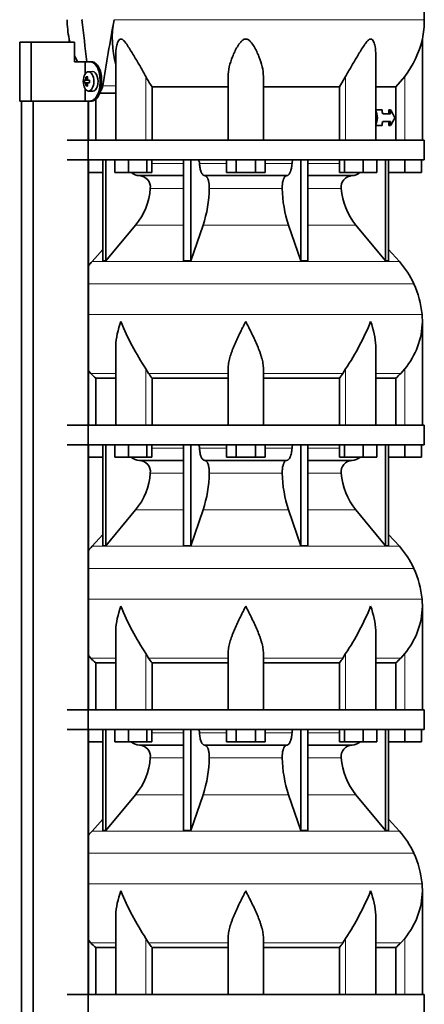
# Model space of a CAD drawing. Header units: millimetres. Extents: x 148 to 904, y -3418 to 2306.
# Tile 25 of 26: x 602 to 808, y 1268 to 1769. Entities that reach past the tile are written whole.
import ezdxf

# ---------------------------------------------------------------- set-up
doc = ezdxf.new("R2010")
doc.units = ezdxf.units.MM
for name, color, linetype in [('M5X8_UNI7687', 7, 'Continuous'), ('MID_134-16', 7, 'Continuous'), ('VSI134_DIFFUSORE', 7, 'Continuous'), ('VSI134_TERMINALE', 7, 'Continuous'), ('VSI134_TESTATA', 7, 'Continuous')]:
    doc.layers.add(name, color=color, linetype=linetype)

# ---------------------------------------------------------------- blocks, each defined once
blk = doc.blocks.new('SE3')
at = {"layer": 'M5X8_UNI7687', "color": 7, "linetype": 'Continuous', "lineweight": 35}
for p, q in [((635.98, 1740.02), (636.64, 1739.48)), ((639.24, 1742.68), (637.15, 1742.61)), ((635.08, 1738.38), (637.31, 1738.22)), ((635.08, 1736.99), (637.31, 1737.15)), ((635.98, 1735.35), (636.64, 1735.89)), ((636.82, 1738.4), (637.63, 1738.31)), ((637.63, 1737.06), (636.82, 1736.97)), ((637.15, 1732.75), (639.24, 1732.69))]:
    blk.add_line(p, q, dxfattribs=at)
at = {"layer": 'M5X8_UNI7687', "color": 4, "linetype": 'Continuous', "lineweight": 9}
for p, q in [((637.31, 1738.22), (635.53, 1738.39)), ((635.53, 1736.97), (637.31, 1737.15)), ((635.8, 1738.89), (636.59, 1738.81)), ((636.58, 1736.55), (635.8, 1736.48)), ((636.84, 1738.39), (637.63, 1738.31)), ((637.63, 1737.06), (636.84, 1736.97))]:
    blk.add_line(p, q, dxfattribs=at)
at = {"layer": 'M5X8_UNI7687', "color": 7, "linetype": 'Continuous', "lineweight": 35}
blk.add_arc((644.33, 1737.68), 9.27, 175.7167, 184.2833, dxfattribs=at)
blk.add_ellipse((637.19, 1737.68), major_axis=(0, 4.93), ratio=0.544639, dxfattribs=at)
for centre, major_axis, ratio, start_param, end_param in [((644.56, 1737.68), (0, 10), 0.882948, 1.335108, 1.449667), ((642.64, 1734.62), (-7.92, 4.79), 0.318449, -0.559729, -0.410036), ((644.39, 1737.68), (0, 10), 0.788011, 1.335108, 1.449667), ((639.29, 1737.68), (0, -5), 0.544639, 0, 3.159643), ((644.48, 1737.53), (-9.97, 0.73), 0.047468, -0.453089, -0.33853), ((644.48, 1737.84), (-9.97, -0.73), 0.047468, 0.33853, 0.453089), ((644.56, 1737.68), (0, -10), 0.882948, 4.833518, 4.948078), ((642.64, 1740.75), (-7.92, -4.79), 0.318449, 0.410036, 0.559729), ((644.39, 1737.68), (0, -10), 0.788011, 4.833518, 4.948078), ((644.48, 1737.53), (-9.97, 0.73), 0.047468, -0.809907, -0.695348), ((644.48, 1737.84), (-9.97, -0.73), 0.047468, 0.695348, 0.809907), ((637.3, 1738.72), (0.975, -0.099), 0.510424, 4.771824, 5.100533), ((637.3, 1736.65), (0.975, 0.099), 0.510424, 1.182652, 1.511361), ((640.97, 1737.68), (0, 9.26), 0.361923, 1.49595, 1.645642)]:
    blk.add_ellipse(centre, major_axis=major_axis, ratio=ratio, start_param=start_param, end_param=end_param, dxfattribs=at)
for points in [[(635.53, 1738.39), (635.54, 1738.39), (635.55, 1738.4), (635.57, 1738.4), (635.59, 1738.42), (635.62, 1738.43), (635.64, 1738.45), (635.66, 1738.48), (635.68, 1738.51), (635.7, 1738.54), (635.72, 1738.58), (635.73, 1738.62), (635.75, 1738.66), (635.76, 1738.7), (635.77, 1738.75), (635.78, 1738.79), (635.79, 1738.84), (635.8, 1738.87), (635.8, 1738.89)], [(635.8, 1736.48), (635.8, 1736.49), (635.79, 1736.53), (635.78, 1736.58), (635.77, 1736.62), (635.76, 1736.66), (635.75, 1736.71), (635.73, 1736.75), (635.72, 1736.79), (635.7, 1736.83), (635.68, 1736.86), (635.66, 1736.89), (635.64, 1736.92), (635.62, 1736.94), (635.59, 1736.95), (635.57, 1736.96), (635.55, 1736.97), (635.54, 1736.97), (635.53, 1736.97)], [(636.57, 1738.89), (636.57, 1738.87), (636.57, 1738.84), (636.57, 1738.79), (636.57, 1738.75), (636.58, 1738.7), (636.59, 1738.66), (636.6, 1738.62), (636.61, 1738.58), (636.63, 1738.54), (636.65, 1738.51), (636.68, 1738.48), (636.7, 1738.45), (636.73, 1738.43), (636.75, 1738.42), (636.78, 1738.4), (636.81, 1738.4), (636.83, 1738.39), (636.84, 1738.39)], [(636.84, 1736.97), (636.83, 1736.97), (636.81, 1736.97), (636.78, 1736.96), (636.75, 1736.95), (636.73, 1736.94), (636.7, 1736.92), (636.68, 1736.89), (636.65, 1736.86), (636.63, 1736.83), (636.61, 1736.79), (636.6, 1736.75), (636.59, 1736.71), (636.58, 1736.66), (636.57, 1736.62), (636.57, 1736.58), (636.57, 1736.53), (636.57, 1736.49), (636.57, 1736.48)]]:
    blk.add_open_spline(points, degree=3, dxfattribs=at)
at = {"layer": 'MID_134-16', "color": 7, "linetype": 'Continuous', "lineweight": 35}
for p, q in [((603.09, 1727.68), (603.09, -608.82)), ((608.89, 1727.68), (608.89, -608.82)), ((637.02, -608.82), (637.02, 1727.68)), ((637.09, 1707.68), (637.09, 1727.68)), ((637.09, 1562.68), (637.09, 1697.68)), ((637.09, 1417.68), (637.09, 1552.68)), ((637.09, 1272.68), (637.09, 1407.68))]:
    blk.add_line(p, q, dxfattribs=at)
at = {"layer": 'VSI134_DIFFUSORE', "color": 7, "linetype": 'Continuous', "lineweight": 35}
for p, q in [((808.29, 1707.68), (626.29, 1707.68)), ((808.29, 1697.68), (808.29, 1707.68)), ((626.29, 1697.68), (808.29, 1697.68)), ((644.46, 1697.68), (644.46, 1646.23)), ((645.99, 1697.68), (645.99, 1646.23)), ((650.53, 1691.28), (650.53, 1697.68)), ((657.47, 1691.28), (657.47, 1697.68)), ((666.95, 1691.28), (666.95, 1697.68)), ((669.49, 1691.28), (669.49, 1697.68)), ((685.59, 1697.68), (685.59, 1646.23)), ((689.28, 1697.68), (689.28, 1646.23)), ((707.47, 1691.28), (707.47, 1697.68)), ((712.38, 1691.28), (712.38, 1697.68)), ((722.19, 1691.28), (722.19, 1697.68)), ((727.1, 1691.28), (727.1, 1697.68)), ((745.29, 1697.68), (745.29, 1646.23)), ((748.98, 1697.68), (748.98, 1646.23)), ((765.08, 1691.28), (765.08, 1697.68)), ((767.62, 1691.28), (767.62, 1697.68)), ((777.1, 1691.28), (777.1, 1697.68)), ((784.04, 1691.28), (784.04, 1697.68)), ((788.58, 1697.68), (788.58, 1646.23)), ((790.11, 1697.68), (790.11, 1646.23)), ((798.29, 1691.28), (798.29, 1697.68)), ((806.79, 1691.28), (806.79, 1697.68)), ((644.46, 1691.28), (637.09, 1691.28)), ((657.47, 1691.28), (650.53, 1691.28)), ((666.95, 1691.28), (657.47, 1691.28)), ((669.49, 1691.28), (666.95, 1691.28)), ((712.38, 1691.28), (707.47, 1691.28)), ((722.19, 1691.28), (712.38, 1691.28)), ((727.1, 1691.28), (722.19, 1691.28)), ((767.62, 1691.28), (765.08, 1691.28)), ((777.1, 1691.28), (767.62, 1691.28)), ((784.04, 1691.28), (777.1, 1691.28)), ((798.29, 1691.28), (790.11, 1691.28)), ((806.79, 1691.28), (798.29, 1691.28)), ((663.11, 1689.68), (685.59, 1689.68)), ((696.38, 1689.68), (738.2, 1689.68)), ((748.98, 1689.68), (771.46, 1689.68)), ((645.99, 1646.23), (661.14, 1664.44)), ((689.28, 1646.23), (695.56, 1664.44)), ((739.01, 1664.44), (745.29, 1646.23)), ((773.43, 1664.44), (788.58, 1646.23)), ((644.46, 1652), (638.99, 1645.93)), ((795.58, 1645.93), (790.11, 1652)), ((644.46, 1646.23), (645.99, 1646.23)), ((685.59, 1646.23), (689.28, 1646.23)), ((745.29, 1646.23), (748.98, 1646.23)), ((788.58, 1646.23), (790.11, 1646.23)), ((807.29, 1562.68), (807.29, 1615.42)), ((651.01, 1602.04), (651.01, 1562.68)), ((783.56, 1562.68), (783.56, 1602.04)), ((638.3, 1588.98), (637.09, 1590.36)), ((667.8, 1588.98), (666.37, 1591.28)), ((708.29, 1562.68), (708.29, 1591.28)), ((726.29, 1562.68), (726.29, 1591.28)), ((768.2, 1591.28), (766.78, 1588.98)), ((798.29, 1591.28), (796.28, 1588.98)), ((640.81, 1586.54), (651.01, 1586.54)), ((640.81, 1562.68), (640.81, 1586.54)), ((669.58, 1586.54), (708.29, 1586.54)), ((669.58, 1562.68), (669.58, 1586.54)), ((726.29, 1586.54), (765, 1586.54)), ((765, 1586.54), (765, 1562.68)), ((783.56, 1586.54), (793.76, 1586.54)), ((793.76, 1586.54), (793.76, 1562.68)), ((808.29, 1562.68), (626.29, 1562.68)), ((808.29, 1552.68), (808.29, 1562.68)), ((626.29, 1552.68), (808.29, 1552.68)), ((644.46, 1552.68), (644.46, 1501.23)), ((645.99, 1552.68), (645.99, 1501.23)), ((650.53, 1546.28), (650.53, 1552.68)), ((657.47, 1546.28), (657.47, 1552.68)), ((666.95, 1546.28), (666.95, 1552.68)), ((669.49, 1546.28), (669.49, 1552.68)), ((685.59, 1552.68), (685.59, 1501.23)), ((689.28, 1552.68), (689.28, 1501.23)), ((707.47, 1546.28), (707.47, 1552.68)), ((712.38, 1546.28), (712.38, 1552.68)), ((722.19, 1546.28), (722.19, 1552.68)), ((727.1, 1546.28), (727.1, 1552.68)), ((745.29, 1552.68), (745.29, 1501.23)), ((748.98, 1552.68), (748.98, 1501.23)), ((765.08, 1546.28), (765.08, 1552.68)), ((767.62, 1546.28), (767.62, 1552.68)), ((777.1, 1546.28), (777.1, 1552.68)), ((784.04, 1546.28), (784.04, 1552.68)), ((788.58, 1552.68), (788.58, 1501.23)), ((790.11, 1552.68), (790.11, 1501.23)), ((798.29, 1546.28), (798.29, 1552.68)), ((806.79, 1546.28), (806.79, 1552.68)), ((644.46, 1546.28), (637.09, 1546.28)), ((657.47, 1546.28), (650.53, 1546.28)), ((666.95, 1546.28), (657.47, 1546.28)), ((663.11, 1544.68), (685.59, 1544.68)), ((669.49, 1546.28), (666.95, 1546.28)), ((696.38, 1544.68), (738.2, 1544.68)), ((712.38, 1546.28), (707.47, 1546.28)), ((722.19, 1546.28), (712.38, 1546.28)), ((727.1, 1546.28), (722.19, 1546.28)), ((748.98, 1544.68), (771.46, 1544.68)), ((767.62, 1546.28), (765.08, 1546.28)), ((777.1, 1546.28), (767.62, 1546.28)), ((784.04, 1546.28), (777.1, 1546.28)), ((798.29, 1546.28), (790.11, 1546.28)), ((806.79, 1546.28), (798.29, 1546.28)), ((645.99, 1501.23), (661.14, 1519.44)), ((689.28, 1501.23), (695.56, 1519.44)), ((739.01, 1519.44), (745.29, 1501.23)), ((773.43, 1519.44), (788.58, 1501.23)), ((644.46, 1507), (638.99, 1500.93)), ((795.58, 1500.93), (790.11, 1507)), ((644.46, 1501.23), (645.99, 1501.23)), ((685.59, 1501.23), (689.28, 1501.23)), ((745.29, 1501.23), (748.98, 1501.23)), ((788.58, 1501.23), (790.11, 1501.23)), ((807.29, 1417.68), (807.29, 1470.42)), ((651.01, 1457.04), (651.01, 1417.68)), ((783.56, 1417.68), (783.56, 1457.04)), ((638.3, 1443.98), (637.09, 1445.36)), ((667.8, 1443.98), (666.37, 1446.28)), ((708.29, 1417.68), (708.29, 1446.28)), ((726.29, 1417.68), (726.29, 1446.28)), ((768.2, 1446.28), (766.78, 1443.98)), ((798.29, 1446.28), (796.28, 1443.98)), ((640.81, 1441.54), (651.01, 1441.54)), ((640.81, 1417.68), (640.81, 1441.54)), ((669.58, 1441.54), (708.29, 1441.54)), ((669.58, 1417.68), (669.58, 1441.54)), ((726.29, 1441.54), (765, 1441.54)), ((765, 1441.54), (765, 1417.68)), ((783.56, 1441.54), (793.76, 1441.54)), ((793.76, 1441.54), (793.76, 1417.68)), ((808.29, 1417.68), (626.29, 1417.68)), ((808.29, 1407.68), (808.29, 1417.68)), ((626.29, 1407.68), (808.29, 1407.68)), ((644.46, 1407.68), (644.46, 1356.23)), ((645.99, 1407.68), (645.99, 1356.23)), ((650.53, 1401.28), (650.53, 1407.68)), ((657.47, 1401.28), (657.47, 1407.68)), ((666.95, 1401.28), (666.95, 1407.68)), ((669.49, 1401.28), (669.49, 1407.68)), ((685.59, 1407.68), (685.59, 1356.23)), ((689.28, 1407.68), (689.28, 1356.23)), ((707.47, 1401.28), (707.47, 1407.68)), ((712.38, 1401.28), (712.38, 1407.68)), ((722.19, 1401.28), (722.19, 1407.68)), ((727.1, 1401.28), (727.1, 1407.68)), ((745.29, 1407.68), (745.29, 1356.23)), ((748.98, 1407.68), (748.98, 1356.23)), ((765.08, 1401.28), (765.08, 1407.68)), ((767.62, 1401.28), (767.62, 1407.68)), ((777.1, 1401.28), (777.1, 1407.68)), ((784.04, 1401.28), (784.04, 1407.68)), ((788.58, 1407.68), (788.58, 1356.23)), ((790.11, 1407.68), (790.11, 1356.23)), ((798.29, 1401.28), (798.29, 1407.68)), ((806.79, 1401.28), (806.79, 1407.68)), ((644.46, 1401.28), (637.09, 1401.28)), ((657.47, 1401.28), (650.53, 1401.28)), ((666.95, 1401.28), (657.47, 1401.28)), ((663.11, 1399.68), (685.59, 1399.68)), ((669.49, 1401.28), (666.95, 1401.28)), ((696.38, 1399.68), (738.2, 1399.68)), ((712.38, 1401.28), (707.47, 1401.28)), ((722.19, 1401.28), (712.38, 1401.28)), ((727.1, 1401.28), (722.19, 1401.28)), ((748.98, 1399.68), (771.46, 1399.68)), ((767.62, 1401.28), (765.08, 1401.28)), ((777.1, 1401.28), (767.62, 1401.28)), ((784.04, 1401.28), (777.1, 1401.28)), ((798.29, 1401.28), (790.11, 1401.28)), ((806.79, 1401.28), (798.29, 1401.28)), ((645.99, 1356.23), (661.14, 1374.44)), ((689.28, 1356.23), (695.56, 1374.44)), ((739.01, 1374.44), (745.29, 1356.23)), ((773.43, 1374.44), (788.58, 1356.23)), ((644.46, 1362), (638.99, 1355.93)), ((795.58, 1355.93), (790.11, 1362)), ((644.46, 1356.23), (645.99, 1356.23)), ((685.59, 1356.23), (689.28, 1356.23)), ((745.29, 1356.23), (748.98, 1356.23)), ((788.58, 1356.23), (790.11, 1356.23)), ((807.29, 1272.68), (807.29, 1325.42)), ((651.01, 1312.04), (651.01, 1272.68)), ((783.56, 1272.68), (783.56, 1312.04)), ((638.3, 1298.98), (637.09, 1300.36)), ((667.8, 1298.98), (666.37, 1301.28)), ((708.29, 1272.68), (708.29, 1301.28)), ((726.29, 1272.68), (726.29, 1301.28)), ((768.2, 1301.28), (766.78, 1298.98)), ((798.29, 1301.28), (796.28, 1298.98)), ((640.81, 1296.54), (651.01, 1296.54)), ((640.81, 1272.68), (640.81, 1296.54)), ((669.58, 1296.54), (708.29, 1296.54)), ((669.58, 1272.68), (669.58, 1296.54)), ((726.29, 1296.54), (765, 1296.54)), ((765, 1296.54), (765, 1272.68)), ((783.56, 1296.54), (793.76, 1296.54)), ((793.76, 1296.54), (793.76, 1272.68)), ((808.29, 1272.68), (626.29, 1272.68)), ((808.29, 1262.68), (808.29, 1272.68))]:
    blk.add_line(p, q, dxfattribs=at)
at = {"layer": 'VSI134_DIFFUSORE', "color": 4, "linetype": 'Continuous', "lineweight": 9}
for p, q in [((669.49, 1695.91), (685.59, 1695.91)), ((693.71, 1695.91), (707.47, 1695.91)), ((727.1, 1695.91), (740.86, 1695.91)), ((748.98, 1695.91), (765.08, 1695.91)), ((685.59, 1683.14), (668.66, 1683.14)), ((735.9, 1683.14), (698.68, 1683.14)), ((765.91, 1683.14), (748.98, 1683.14)), ((661.14, 1664.44), (685.59, 1664.44)), ((695.56, 1664.44), (739.01, 1664.44)), ((748.98, 1664.44), (773.43, 1664.44)), ((638.99, 1645.93), (795.58, 1645.93)), ((802.95, 1634.67), (637.09, 1634.67)), ((637.09, 1619.04), (807.11, 1619.04)), ((666.37, 1562.68), (666.37, 1591.28)), ((768.2, 1562.68), (768.2, 1591.28)), ((798.29, 1562.68), (798.29, 1591.28)), ((651.01, 1588.98), (638.3, 1588.98)), ((708.29, 1588.98), (667.8, 1588.98)), ((726.29, 1588.98), (766.78, 1588.98)), ((783.56, 1588.98), (796.28, 1588.98)), ((669.49, 1550.91), (685.59, 1550.91)), ((693.71, 1550.91), (707.47, 1550.91)), ((727.1, 1550.91), (740.86, 1550.91)), ((748.98, 1550.91), (765.08, 1550.91)), ((685.59, 1538.14), (668.66, 1538.14)), ((735.9, 1538.14), (698.68, 1538.14)), ((765.91, 1538.14), (748.98, 1538.14)), ((661.14, 1519.44), (685.59, 1519.44)), ((695.56, 1519.44), (739.01, 1519.44)), ((748.98, 1519.44), (773.43, 1519.44)), ((638.99, 1500.93), (795.58, 1500.93)), ((802.95, 1489.67), (637.09, 1489.67)), ((637.09, 1474.04), (807.11, 1474.04)), ((666.37, 1417.68), (666.37, 1446.28)), ((768.2, 1417.68), (768.2, 1446.28)), ((798.29, 1417.68), (798.29, 1446.28)), ((651.01, 1443.98), (638.3, 1443.98)), ((708.29, 1443.98), (667.8, 1443.98)), ((726.29, 1443.98), (766.78, 1443.98)), ((783.56, 1443.98), (796.28, 1443.98)), ((669.49, 1405.91), (685.59, 1405.91)), ((693.71, 1405.91), (707.47, 1405.91)), ((727.1, 1405.91), (740.86, 1405.91)), ((748.98, 1405.91), (765.08, 1405.91)), ((685.59, 1393.14), (668.66, 1393.14)), ((735.9, 1393.14), (698.68, 1393.14)), ((765.91, 1393.14), (748.98, 1393.14)), ((661.14, 1374.44), (685.59, 1374.44)), ((695.56, 1374.44), (739.01, 1374.44)), ((748.98, 1374.44), (773.43, 1374.44)), ((638.99, 1355.93), (795.58, 1355.93)), ((802.95, 1344.67), (637.09, 1344.67)), ((637.09, 1329.04), (807.11, 1329.04)), ((651.01, 1298.98), (638.3, 1298.98)), ((666.37, 1272.68), (666.37, 1301.28)), ((708.29, 1298.98), (667.8, 1298.98)), ((726.29, 1298.98), (766.78, 1298.98)), ((768.2, 1272.68), (768.2, 1301.28)), ((783.56, 1298.98), (796.28, 1298.98)), ((798.29, 1272.68), (798.29, 1301.28))]:
    blk.add_line(p, q, dxfattribs=at)
at = {"layer": 'VSI134_DIFFUSORE', "color": 7, "linetype": 'Continuous', "lineweight": 35}
for centre, radius, start, end in [((663.34, 1696.36), 6.68, 230.2819, 268.0094), ((771.22, 1696.37), 6.69, 272.0607, 309.722), ((662.83, 1683.82), 5.87, 353.3223, 87.2173), ((771.72, 1683.84), 5.85, 92.5772, 186.8833), ((635.35, 1685.66), 33.4, 320.5472, 355.6594), ((633.72, 1684.34), 64.97, 342.1602, 358.9354), ((802.36, 1684.59), 66.48, 181.2569, 197.6475), ((799.32, 1685.71), 33.51, 184.3996, 219.3938), ((671.69, 1616.48), 44, 138, 141.8316), ((762.89, 1616.48), 44, 24.4088, 42), ((758.33, 1614.42), 49, 5.4174, 24.4088), ((779.47, 1666.35), 135.74, 202.0412, 213.5763), ((655.1, 1666.35), 135.74, 326.4237, 337.9588), ((768.63, 1616.08), 38.66, 320.0894, 359.0042), ((768.79, 1615.41), 38.5, 359.9671, 5.4174), ((700.91, 1611.2), 39.88, 213.8582, 218.2062), ((733.66, 1611.2), 39.88, 321.7938, 326.1418), ((663.34, 1551.36), 6.68, 230.2819, 268.0094), ((662.83, 1538.82), 5.87, 353.3223, 87.2173), ((771.72, 1538.84), 5.85, 92.5772, 186.8833), ((771.22, 1551.37), 6.69, 272.0607, 309.722), ((635.35, 1540.66), 33.4, 320.5472, 355.6594), ((633.72, 1539.34), 64.97, 342.1602, 358.9354), ((802.36, 1539.59), 66.48, 181.2569, 197.6475), ((799.32, 1540.71), 33.51, 184.3996, 219.3938), ((671.69, 1471.48), 44, 138, 141.8316), ((762.89, 1471.48), 44, 24.4088, 42), ((758.33, 1469.42), 49, 5.4174, 24.4088), ((779.47, 1521.35), 135.74, 202.0412, 213.5763), ((655.1, 1521.35), 135.74, 326.4237, 337.9588), ((768.63, 1471.08), 38.66, 320.0894, 359.0042), ((768.79, 1470.41), 38.5, 359.9671, 5.4174), ((700.91, 1466.2), 39.88, 213.8582, 218.2062), ((733.66, 1466.2), 39.88, 321.7938, 326.1418), ((663.34, 1406.36), 6.68, 230.2819, 268.0094), ((662.83, 1393.82), 5.87, 353.3223, 87.2173), ((771.72, 1393.84), 5.85, 92.5772, 186.8833), ((771.22, 1406.37), 6.69, 272.0607, 309.722), ((635.35, 1395.66), 33.4, 320.5472, 355.6594), ((633.72, 1394.34), 64.97, 342.1602, 358.9354), ((802.36, 1394.59), 66.48, 181.2569, 197.6475), ((799.32, 1395.71), 33.51, 184.3996, 219.3938), ((671.69, 1326.48), 44, 138, 141.8316), ((762.89, 1326.48), 44, 24.4088, 42), ((758.33, 1324.42), 49, 5.4174, 24.4088), ((768.79, 1325.41), 38.5, 359.9671, 5.4174), ((779.47, 1376.35), 135.74, 202.0412, 213.5763), ((655.1, 1376.35), 135.74, 326.4237, 337.9588), ((768.63, 1326.08), 38.66, 320.0894, 359.0042), ((700.91, 1321.2), 39.88, 213.8582, 218.2062), ((733.66, 1321.2), 39.88, 321.7938, 326.1418)]:
    blk.add_arc(centre, radius, start, end, dxfattribs=at)
for points, knots in [([(692.95, 1697.68), (693, 1697.68), (693.05, 1697.67), (693.14, 1697.63), (693.18, 1697.6), (693.31, 1697.47), (693.39, 1697.34), (693.53, 1697.01), (693.59, 1696.82), (693.68, 1696.39), (693.7, 1696.15), (693.71, 1695.91)], [0, 0, 0, 0, 0.125, 0.125, 0.25, 0.25, 0.5, 0.5, 0.75, 0.75, 1, 1, 1, 1]), ([(696.38, 1689.68), (696.22, 1689.68), (696.05, 1689.72), (695.81, 1689.84), (695.73, 1689.89), (695.58, 1690), (695.5, 1690.07), (695.27, 1690.29), (695.12, 1690.48), (694.84, 1690.93), (694.71, 1691.18), (694.47, 1691.74), (694.36, 1692.06), (694.16, 1692.73), (694.07, 1693.09), (693.92, 1693.84), (693.86, 1694.24), (693.77, 1695.06), (693.73, 1695.48), (693.71, 1695.91)], [0, 0, 0, 0, 0.125, 0.125, 0.1875, 0.1875, 0.25, 0.25, 0.375, 0.375, 0.5, 0.5, 0.625, 0.625, 0.75, 0.75, 0.875, 0.875, 1, 1, 1, 1]), ([(740.86, 1695.91), (740.84, 1695.48), (740.81, 1695.06), (740.74, 1694.45), (740.71, 1694.25), (740.65, 1693.86), (740.61, 1693.66), (740.5, 1693.09), (740.41, 1692.74), (740.27, 1692.23), (740.21, 1692.07), (740.1, 1691.76), (740.04, 1691.61), (739.86, 1691.18), (739.73, 1690.93), (739.45, 1690.49), (739.3, 1690.3), (739, 1689.99), (738.84, 1689.88), (738.52, 1689.72), (738.36, 1689.68), (738.2, 1689.68)], [0, 0, 0, 0, 0.125, 0.125, 0.1875, 0.1875, 0.25, 0.25, 0.375, 0.375, 0.4375, 0.4375, 0.5, 0.5, 0.625, 0.625, 0.75, 0.75, 0.875, 0.875, 1, 1, 1, 1]), ([(740.86, 1695.91), (740.87, 1696.15), (740.9, 1696.38), (740.96, 1696.71), (740.99, 1696.81), (741.04, 1697), (741.07, 1697.09), (741.14, 1697.26), (741.18, 1697.33), (741.26, 1697.45), (741.3, 1697.51), (741.39, 1697.6), (741.44, 1697.63), (741.53, 1697.67), (741.57, 1697.68), (741.62, 1697.68)], [0, 0, 0, 0, 0.25, 0.25, 0.375, 0.375, 0.5, 0.5, 0.625, 0.625, 0.75, 0.75, 0.875, 0.875, 1, 1, 1, 1]), ([(696.38, 1689.68), (696.46, 1689.68), (696.54, 1689.67), (696.7, 1689.63), (696.78, 1689.6), (697.01, 1689.47), (697.16, 1689.34), (697.45, 1689.01), (697.59, 1688.8), (697.78, 1688.44), (697.85, 1688.31), (697.97, 1688.03), (698.02, 1687.88), (698.19, 1687.43), (698.28, 1687.09), (698.4, 1686.56), (698.44, 1686.37), (698.51, 1685.99), (698.54, 1685.8), (698.61, 1685.21), (698.65, 1684.8), (698.69, 1683.97), (698.69, 1683.55), (698.68, 1683.14)], [0, 0, 0, 0, 0.0625, 0.0625, 0.125, 0.125, 0.25, 0.25, 0.375, 0.375, 0.4375, 0.4375, 0.5, 0.5, 0.625, 0.625, 0.6875, 0.6875, 0.75, 0.75, 0.875, 0.875, 1, 1, 1, 1]), ([(735.9, 1683.14), (735.88, 1683.55), (735.89, 1683.97), (735.92, 1684.59), (735.93, 1684.79), (735.96, 1685.2), (735.99, 1685.4), (736.06, 1685.99), (736.13, 1686.37), (736.25, 1686.91), (736.3, 1687.08), (736.39, 1687.42), (736.49, 1687.74), (736.61, 1688.03), (736.72, 1688.31), (736.79, 1688.44), (736.98, 1688.8), (737.12, 1689.01), (737.41, 1689.34), (737.57, 1689.47), (737.88, 1689.64), (738.04, 1689.68), (738.2, 1689.68)], [0, 0, 0, 0, 0.125, 0.125, 0.1875, 0.1875, 0.25, 0.25, 0.375, 0.375, 0.4375, 0.4375, 0.5, 0.5625, 0.5625, 0.625, 0.625, 0.75, 0.75, 0.875, 0.875, 1, 1, 1, 1]), ([(651.01, 1602.03), (651.01, 1602.36), (651.02, 1602.68), (651.17, 1607.05), (652.15, 1611.26), (653.65, 1615.41)], [0.4601729, 0.4601729, 0.4601729, 0.4601729, 0.5, 0.5, 1, 1, 1, 1]), ([(708.29, 1591.28), (708.29, 1592.2), (708.38, 1593.13), (708.62, 1594.58), (708.71, 1595.07), (708.93, 1596.04), (709.06, 1596.53), (709.47, 1598.01), (709.79, 1599), (710.34, 1600.5), (710.53, 1601.01), (710.92, 1602.03), (711.13, 1602.54), (712.21, 1605.1), (713.16, 1607.14), (714.67, 1610.23), (715.18, 1611.25), (715.96, 1612.81), (716.23, 1613.33), (716.62, 1614.11), (716.82, 1614.5), (717.02, 1614.89), (717.15, 1615.15), (717.22, 1615.28), (717.29, 1615.41)], [0, 0, 0, 0, 0.125, 0.125, 0.1875, 0.1875, 0.25, 0.25, 0.375, 0.375, 0.4375, 0.4375, 0.5, 0.5, 0.75, 0.75, 0.875, 0.875, 0.9375, 0.9375, 0.96875, 0.984375, 0.984375, 1, 1, 1, 1]), ([(726.29, 1591.28), (726.29, 1592.2), (726.2, 1593.13), (725.88, 1595.03), (725.66, 1596), (725.25, 1597.48), (725.1, 1597.98), (724.78, 1598.98), (724.61, 1599.48), (724.07, 1600.99), (723.67, 1601.99), (722.82, 1604.02), (722.37, 1605.04), (721.43, 1607.09), (720.93, 1608.13), (719.92, 1610.21), (719.4, 1611.24), (718.61, 1612.8), (718.35, 1613.32), (717.95, 1614.1), (717.82, 1614.37), (717.55, 1614.89), (717.42, 1615.15), (717.29, 1615.41)], [0, 0, 0, 0, 0.125, 0.125, 0.25, 0.25, 0.3125, 0.3125, 0.375, 0.375, 0.5, 0.5, 0.625, 0.625, 0.75, 0.75, 0.875, 0.875, 0.9375, 0.9375, 0.96875, 0.96875, 1, 1, 1, 1]), ([(783.56, 1602.03), (783.56, 1602.36), (783.56, 1602.68), (783.41, 1607.05), (782.42, 1611.26), (780.93, 1615.41)], [0.4601729, 0.4601729, 0.4601729, 0.4601729, 0.5, 0.5, 1, 1, 1, 1]), ([(692.95, 1552.68), (693, 1552.68), (693.05, 1552.67), (693.14, 1552.63), (693.18, 1552.6), (693.31, 1552.47), (693.39, 1552.34), (693.53, 1552.01), (693.59, 1551.82), (693.68, 1551.39), (693.7, 1551.15), (693.71, 1550.91)], [0, 0, 0, 0, 0.125, 0.125, 0.25, 0.25, 0.5, 0.5, 0.75, 0.75, 1, 1, 1, 1]), ([(696.38, 1544.68), (696.22, 1544.68), (696.05, 1544.72), (695.81, 1544.84), (695.73, 1544.89), (695.58, 1545), (695.5, 1545.07), (695.27, 1545.29), (695.12, 1545.48), (694.84, 1545.93), (694.71, 1546.18), (694.47, 1546.74), (694.36, 1547.06), (694.16, 1547.73), (694.07, 1548.09), (693.92, 1548.84), (693.86, 1549.24), (693.77, 1550.06), (693.73, 1550.48), (693.71, 1550.91)], [0, 0, 0, 0, 0.125, 0.125, 0.1875, 0.1875, 0.25, 0.25, 0.375, 0.375, 0.5, 0.5, 0.625, 0.625, 0.75, 0.75, 0.875, 0.875, 1, 1, 1, 1]), ([(740.86, 1550.91), (740.84, 1550.48), (740.81, 1550.06), (740.74, 1549.45), (740.71, 1549.25), (740.65, 1548.86), (740.61, 1548.66), (740.5, 1548.09), (740.41, 1547.74), (740.27, 1547.23), (740.21, 1547.07), (740.1, 1546.76), (740.04, 1546.61), (739.86, 1546.18), (739.73, 1545.93), (739.45, 1545.49), (739.3, 1545.3), (739, 1544.99), (738.84, 1544.88), (738.52, 1544.72), (738.36, 1544.68), (738.2, 1544.68)], [0, 0, 0, 0, 0.125, 0.125, 0.1875, 0.1875, 0.25, 0.25, 0.375, 0.375, 0.4375, 0.4375, 0.5, 0.5, 0.625, 0.625, 0.75, 0.75, 0.875, 0.875, 1, 1, 1, 1]), ([(740.86, 1550.91), (740.87, 1551.15), (740.9, 1551.38), (740.96, 1551.71), (740.99, 1551.81), (741.04, 1552), (741.07, 1552.09), (741.14, 1552.26), (741.18, 1552.33), (741.26, 1552.45), (741.3, 1552.51), (741.39, 1552.6), (741.44, 1552.63), (741.53, 1552.67), (741.57, 1552.68), (741.62, 1552.68)], [0, 0, 0, 0, 0.25, 0.25, 0.375, 0.375, 0.5, 0.5, 0.625, 0.625, 0.75, 0.75, 0.875, 0.875, 1, 1, 1, 1]), ([(696.38, 1544.68), (696.46, 1544.68), (696.54, 1544.67), (696.7, 1544.63), (696.78, 1544.6), (697.01, 1544.47), (697.16, 1544.34), (697.45, 1544.01), (697.59, 1543.8), (697.78, 1543.44), (697.85, 1543.31), (697.97, 1543.03), (698.02, 1542.88), (698.19, 1542.43), (698.28, 1542.09), (698.4, 1541.56), (698.44, 1541.37), (698.51, 1540.99), (698.54, 1540.8), (698.61, 1540.21), (698.65, 1539.8), (698.69, 1538.97), (698.69, 1538.55), (698.68, 1538.14)], [0, 0, 0, 0, 0.0625, 0.0625, 0.125, 0.125, 0.25, 0.25, 0.375, 0.375, 0.4375, 0.4375, 0.5, 0.5, 0.625, 0.625, 0.6875, 0.6875, 0.75, 0.75, 0.875, 0.875, 1, 1, 1, 1]), ([(735.9, 1538.14), (735.88, 1538.55), (735.89, 1538.97), (735.92, 1539.59), (735.93, 1539.79), (735.96, 1540.2), (735.99, 1540.4), (736.06, 1540.99), (736.13, 1541.37), (736.25, 1541.91), (736.3, 1542.08), (736.39, 1542.42), (736.49, 1542.74), (736.61, 1543.03), (736.72, 1543.31), (736.79, 1543.44), (736.98, 1543.8), (737.12, 1544.01), (737.41, 1544.34), (737.57, 1544.47), (737.88, 1544.64), (738.04, 1544.68), (738.2, 1544.68)], [0, 0, 0, 0, 0.125, 0.125, 0.1875, 0.1875, 0.25, 0.25, 0.375, 0.375, 0.4375, 0.4375, 0.5, 0.5625, 0.5625, 0.625, 0.625, 0.75, 0.75, 0.875, 0.875, 1, 1, 1, 1]), ([(651.01, 1457.03), (651.01, 1457.36), (651.02, 1457.68), (651.17, 1462.05), (652.15, 1466.26), (653.65, 1470.41)], [0.4601729, 0.4601729, 0.4601729, 0.4601729, 0.5, 0.5, 1, 1, 1, 1]), ([(708.29, 1446.28), (708.29, 1447.2), (708.38, 1448.13), (708.62, 1449.58), (708.71, 1450.07), (708.93, 1451.04), (709.06, 1451.53), (709.47, 1453.01), (709.79, 1454), (710.34, 1455.5), (710.53, 1456.01), (710.92, 1457.03), (711.13, 1457.54), (712.21, 1460.1), (713.16, 1462.14), (714.67, 1465.23), (715.18, 1466.25), (715.96, 1467.81), (716.23, 1468.33), (716.62, 1469.11), (716.82, 1469.5), (717.02, 1469.89), (717.15, 1470.15), (717.22, 1470.28), (717.29, 1470.41)], [0, 0, 0, 0, 0.125, 0.125, 0.1875, 0.1875, 0.25, 0.25, 0.375, 0.375, 0.4375, 0.4375, 0.5, 0.5, 0.75, 0.75, 0.875, 0.875, 0.9375, 0.9375, 0.96875, 0.984375, 0.984375, 1, 1, 1, 1]), ([(726.29, 1446.28), (726.29, 1447.2), (726.2, 1448.13), (725.88, 1450.03), (725.66, 1451), (725.25, 1452.48), (725.1, 1452.98), (724.78, 1453.98), (724.61, 1454.48), (724.07, 1455.99), (723.67, 1456.99), (722.82, 1459.02), (722.37, 1460.04), (721.43, 1462.09), (720.93, 1463.13), (719.92, 1465.21), (719.4, 1466.24), (718.61, 1467.8), (718.35, 1468.32), (717.95, 1469.1), (717.82, 1469.37), (717.55, 1469.89), (717.42, 1470.15), (717.29, 1470.41)], [0, 0, 0, 0, 0.125, 0.125, 0.25, 0.25, 0.3125, 0.3125, 0.375, 0.375, 0.5, 0.5, 0.625, 0.625, 0.75, 0.75, 0.875, 0.875, 0.9375, 0.9375, 0.96875, 0.96875, 1, 1, 1, 1]), ([(783.56, 1457.03), (783.56, 1457.36), (783.56, 1457.68), (783.41, 1462.05), (782.42, 1466.26), (780.93, 1470.41)], [0.4601729, 0.4601729, 0.4601729, 0.4601729, 0.5, 0.5, 1, 1, 1, 1]), ([(692.95, 1407.68), (693, 1407.68), (693.05, 1407.67), (693.14, 1407.63), (693.18, 1407.6), (693.31, 1407.47), (693.39, 1407.34), (693.53, 1407.01), (693.59, 1406.82), (693.68, 1406.39), (693.7, 1406.15), (693.71, 1405.91)], [0, 0, 0, 0, 0.125, 0.125, 0.25, 0.25, 0.5, 0.5, 0.75, 0.75, 1, 1, 1, 1]), ([(696.38, 1399.68), (696.22, 1399.68), (696.05, 1399.72), (695.81, 1399.84), (695.73, 1399.89), (695.58, 1400), (695.5, 1400.07), (695.27, 1400.29), (695.12, 1400.48), (694.84, 1400.93), (694.71, 1401.18), (694.47, 1401.74), (694.36, 1402.06), (694.16, 1402.73), (694.07, 1403.09), (693.92, 1403.84), (693.86, 1404.24), (693.77, 1405.06), (693.73, 1405.48), (693.71, 1405.91)], [0, 0, 0, 0, 0.125, 0.125, 0.1875, 0.1875, 0.25, 0.25, 0.375, 0.375, 0.5, 0.5, 0.625, 0.625, 0.75, 0.75, 0.875, 0.875, 1, 1, 1, 1]), ([(740.86, 1405.91), (740.84, 1405.48), (740.81, 1405.06), (740.74, 1404.45), (740.71, 1404.25), (740.65, 1403.86), (740.61, 1403.66), (740.5, 1403.09), (740.41, 1402.74), (740.27, 1402.23), (740.21, 1402.07), (740.1, 1401.76), (740.04, 1401.61), (739.86, 1401.18), (739.73, 1400.93), (739.45, 1400.49), (739.3, 1400.3), (739, 1399.99), (738.84, 1399.88), (738.52, 1399.72), (738.36, 1399.68), (738.2, 1399.68)], [0, 0, 0, 0, 0.125, 0.125, 0.1875, 0.1875, 0.25, 0.25, 0.375, 0.375, 0.4375, 0.4375, 0.5, 0.5, 0.625, 0.625, 0.75, 0.75, 0.875, 0.875, 1, 1, 1, 1]), ([(740.86, 1405.91), (740.87, 1406.15), (740.9, 1406.38), (740.96, 1406.71), (740.99, 1406.81), (741.04, 1407), (741.07, 1407.09), (741.14, 1407.26), (741.18, 1407.33), (741.26, 1407.45), (741.3, 1407.51), (741.39, 1407.6), (741.44, 1407.63), (741.53, 1407.67), (741.57, 1407.68), (741.62, 1407.68)], [0, 0, 0, 0, 0.25, 0.25, 0.375, 0.375, 0.5, 0.5, 0.625, 0.625, 0.75, 0.75, 0.875, 0.875, 1, 1, 1, 1]), ([(696.38, 1399.68), (696.46, 1399.68), (696.54, 1399.67), (696.7, 1399.63), (696.78, 1399.6), (697.01, 1399.47), (697.16, 1399.34), (697.45, 1399.01), (697.59, 1398.8), (697.78, 1398.44), (697.85, 1398.31), (697.97, 1398.03), (698.02, 1397.88), (698.19, 1397.43), (698.28, 1397.09), (698.4, 1396.56), (698.44, 1396.37), (698.51, 1395.99), (698.54, 1395.8), (698.61, 1395.21), (698.65, 1394.8), (698.69, 1393.97), (698.69, 1393.55), (698.68, 1393.14)], [0, 0, 0, 0, 0.0625, 0.0625, 0.125, 0.125, 0.25, 0.25, 0.375, 0.375, 0.4375, 0.4375, 0.5, 0.5, 0.625, 0.625, 0.6875, 0.6875, 0.75, 0.75, 0.875, 0.875, 1, 1, 1, 1]), ([(735.9, 1393.14), (735.88, 1393.55), (735.89, 1393.97), (735.92, 1394.59), (735.93, 1394.79), (735.96, 1395.2), (735.99, 1395.4), (736.06, 1395.99), (736.13, 1396.37), (736.25, 1396.91), (736.3, 1397.08), (736.39, 1397.42), (736.49, 1397.74), (736.61, 1398.03), (736.72, 1398.31), (736.79, 1398.44), (736.98, 1398.8), (737.12, 1399.01), (737.41, 1399.34), (737.57, 1399.47), (737.88, 1399.64), (738.04, 1399.68), (738.2, 1399.68)], [0, 0, 0, 0, 0.125, 0.125, 0.1875, 0.1875, 0.25, 0.25, 0.375, 0.375, 0.4375, 0.4375, 0.5, 0.5625, 0.5625, 0.625, 0.625, 0.75, 0.75, 0.875, 0.875, 1, 1, 1, 1]), ([(651.01, 1312.03), (651.01, 1312.36), (651.02, 1312.68), (651.17, 1317.05), (652.15, 1321.26), (653.65, 1325.41)], [0.4601729, 0.4601729, 0.4601729, 0.4601729, 0.5, 0.5, 1, 1, 1, 1]), ([(708.29, 1301.28), (708.29, 1302.2), (708.38, 1303.13), (708.62, 1304.58), (708.71, 1305.07), (708.93, 1306.04), (709.06, 1306.53), (709.47, 1308.01), (709.79, 1309), (710.34, 1310.5), (710.53, 1311.01), (710.92, 1312.03), (711.13, 1312.54), (712.21, 1315.1), (713.16, 1317.14), (714.67, 1320.23), (715.18, 1321.25), (715.96, 1322.81), (716.23, 1323.33), (716.62, 1324.11), (716.82, 1324.5), (717.02, 1324.89), (717.15, 1325.15), (717.22, 1325.28), (717.29, 1325.41)], [0, 0, 0, 0, 0.125, 0.125, 0.1875, 0.1875, 0.25, 0.25, 0.375, 0.375, 0.4375, 0.4375, 0.5, 0.5, 0.75, 0.75, 0.875, 0.875, 0.9375, 0.9375, 0.96875, 0.984375, 0.984375, 1, 1, 1, 1]), ([(726.29, 1301.28), (726.29, 1302.2), (726.2, 1303.13), (725.88, 1305.03), (725.66, 1306), (725.25, 1307.48), (725.1, 1307.98), (724.78, 1308.98), (724.61, 1309.48), (724.07, 1310.99), (723.67, 1311.99), (722.82, 1314.02), (722.37, 1315.04), (721.43, 1317.09), (720.93, 1318.13), (719.92, 1320.21), (719.4, 1321.24), (718.61, 1322.8), (718.35, 1323.32), (717.95, 1324.1), (717.82, 1324.37), (717.55, 1324.89), (717.42, 1325.15), (717.29, 1325.41)], [0, 0, 0, 0, 0.125, 0.125, 0.25, 0.25, 0.3125, 0.3125, 0.375, 0.375, 0.5, 0.5, 0.625, 0.625, 0.75, 0.75, 0.875, 0.875, 0.9375, 0.9375, 0.96875, 0.96875, 1, 1, 1, 1]), ([(783.56, 1312.03), (783.56, 1312.36), (783.56, 1312.68), (783.41, 1317.05), (782.42, 1321.26), (780.93, 1325.41)], [0.4601729, 0.4601729, 0.4601729, 0.4601729, 0.5, 0.5, 1, 1, 1, 1])]:
    blk.add_open_spline(points, degree=3, knots=knots, dxfattribs=at)
for points in [[(640.81, 1586.54), (639.94, 1587.32), (639.1, 1588.14), (638.3, 1588.98)], [(796.28, 1588.98), (795.47, 1588.14), (794.63, 1587.32), (793.76, 1586.54)], [(640.81, 1441.54), (639.94, 1442.32), (639.1, 1443.14), (638.3, 1443.98)], [(796.28, 1443.98), (795.47, 1443.14), (794.63, 1442.32), (793.76, 1441.54)], [(640.81, 1296.54), (639.94, 1297.32), (639.1, 1298.14), (638.3, 1298.98)], [(796.28, 1298.98), (795.47, 1298.14), (794.63, 1297.32), (793.76, 1296.54)]]:
    blk.add_open_spline(points, degree=3, dxfattribs=at)
at = {"layer": 'VSI134_TERMINALE', "color": 7, "linetype": 'Continuous', "lineweight": 35}
for p, q in [((608.01, 1757.68), (602.08, 1757.68)), ((602.08, 1727.68), (602.08, 1757.68)), ((630.1, 1757.68), (608.01, 1757.68)), ((608.01, 1727.68), (608.01, 1757.68)), ((630.1, 1757.68), (630.1, 1747.68)), ((635.41, 1747.68), (630.1, 1747.68)), ((635.41, 1747.68), (635.41, 1741.36)), ((637.97, 1747.68), (635.41, 1747.68)), ((637.97, 1747.68), (638.77, 1747.68)), ((643.04, 1736.68), (643.04, 1738.68)), ((643.84, 1736.68), (643.84, 1738.68)), ((635.41, 1734.01), (635.41, 1727.68)), ((608.01, 1727.68), (602.08, 1727.68)), ((635.41, 1727.68), (608.01, 1727.68)), ((637.97, 1727.68), (635.41, 1727.68)), ((638.77, 1727.68), (637.97, 1727.68))]:
    blk.add_line(p, q, dxfattribs=at)
at = {"layer": 'VSI134_TERMINALE', "color": 4, "linetype": 'Continuous', "lineweight": 9}
for p, q in [((643.04, 1738.68), (643.84, 1738.68)), ((643.84, 1736.68), (643.04, 1736.68))]:
    blk.add_line(p, q, dxfattribs=at)
at = {"layer": 'VSI134_TERMINALE', "color": 7, "linetype": 'Continuous', "lineweight": 35}
for points in [[(643.04, 1738.68), (643.04, 1739.28), (643, 1739.86), (642.9, 1740.73), (642.86, 1741.01), (642.75, 1741.58), (642.69, 1741.86), (642.49, 1742.68), (642.33, 1743.19), (641.94, 1744.17), (641.72, 1744.64), (641.24, 1745.47), (640.98, 1745.84), (640.56, 1746.33), (640.41, 1746.48), (640.12, 1746.76), (639.83, 1747.01), (639.52, 1747.21), (639.21, 1747.38), (639.06, 1747.45), (638.59, 1747.63), (638.28, 1747.68), (637.97, 1747.68)], [(638.77, 1747.68), (639.08, 1747.68), (639.39, 1747.63), (639.85, 1747.46), (640.01, 1747.39), (640.31, 1747.21), (640.47, 1747.11), (640.92, 1746.78), (641.21, 1746.5), (641.77, 1745.85), (642.03, 1745.47), (642.51, 1744.64), (642.73, 1744.19), (643.02, 1743.45), (643.12, 1743.19), (643.28, 1742.68), (643.43, 1742.14), (643.55, 1741.59), (643.65, 1741.03), (643.7, 1740.74), (643.8, 1739.87), (643.84, 1739.28), (643.84, 1738.68)], [(637.97, 1727.68), (638.28, 1727.68), (638.59, 1727.74), (639.05, 1727.91), (639.21, 1727.98), (639.51, 1728.15), (639.67, 1728.25), (640.12, 1728.59), (640.41, 1728.87), (640.97, 1729.52), (641.23, 1729.9), (641.72, 1730.73), (641.93, 1731.18), (642.23, 1731.92), (642.32, 1732.17), (642.48, 1732.69), (642.63, 1733.22), (642.75, 1733.78), (642.85, 1734.34), (642.9, 1734.63), (643, 1735.5), (643.04, 1736.09), (643.04, 1736.68)], [(643.84, 1736.68), (643.84, 1736.09), (643.8, 1735.5), (643.7, 1734.64), (643.65, 1734.36), (643.55, 1733.79), (643.49, 1733.51), (643.29, 1732.69), (643.12, 1732.17), (642.74, 1731.2), (642.52, 1730.73), (642.04, 1729.9), (641.78, 1729.53), (641.36, 1729.04), (641.21, 1728.88), (640.92, 1728.61), (640.63, 1728.36), (640.32, 1728.16), (640.02, 1727.99), (639.86, 1727.92), (639.39, 1727.74), (639.08, 1727.68), (638.77, 1727.68)]]:
    blk.add_open_spline(points, degree=3, knots=[0, 0, 0, 0, 0.125, 0.125, 0.1875, 0.1875, 0.25, 0.25, 0.375, 0.375, 0.5, 0.5, 0.625, 0.625, 0.6875, 0.6875, 0.75, 0.8125, 0.8125, 0.875, 0.875, 1, 1, 1, 1], dxfattribs=at)
at = {"layer": 'VSI134_TESTATA', "color": 7, "linetype": 'Continuous', "lineweight": 35}
for p, q in [((808.28, 1769.1), (808.21, 1775.82)), ((627.29, 1759.27), (627.29, 1757.68)), ((807.29, 1707.68), (807.29, 1759.27)), ((651.01, 1751.19), (651.01, 1707.68)), ((783.56, 1707.68), (783.56, 1751.2)), ((708.29, 1707.68), (708.29, 1740.15)), ((726.29, 1707.68), (726.29, 1740.15)), ((768.2, 1740.15), (765, 1734.87)), ((798.29, 1740.15), (793.76, 1734.87)), ((642.87, 1731.68), (651.01, 1731.68)), ((669.58, 1734.87), (708.29, 1734.87)), ((669.58, 1707.68), (669.58, 1734.87)), ((726.29, 1734.87), (765, 1734.87)), ((765, 1734.87), (765, 1707.68)), ((783.56, 1734.87), (793.76, 1734.87)), ((793.76, 1734.87), (793.76, 1707.68)), ((640.81, 1707.68), (640.81, 1728.64)), ((783.56, 1723.18), (783.63, 1723.18)), ((786.73, 1723.18), (783.63, 1723.18)), ((791.11, 1721.18), (787.06, 1721.18)), ((790.19, 1721.18), (790.19, 1723.18)), ((790.19, 1723.18), (791.11, 1723.18)), ((791.11, 1723.18), (791.11, 1721.18)), ((783.56, 1719.18), (784.4, 1719.18)), ((783.56, 1715.18), (783.63, 1715.18)), ((786.73, 1715.18), (783.63, 1715.18)), ((791.11, 1717.18), (787.06, 1717.18)), ((790.19, 1715.18), (790.19, 1717.18)), ((790.19, 1715.18), (791.11, 1715.18)), ((791.11, 1717.18), (791.11, 1715.18))]:
    blk.add_line(p, q, dxfattribs=at)
at = {"layer": 'VSI134_TESTATA', "color": 4, "linetype": 'Continuous', "lineweight": 9}
for p, q in [((633.83, 1769.1), (634.19, 1769.11)), ((651.38, 1769.1), (650.2, 1769.1)), ((651.38, 1769.1), (808.29, 1769.1)), ((666.37, 1707.68), (666.37, 1740.15)), ((768.2, 1707.68), (768.2, 1740.15)), ((798.29, 1707.68), (798.29, 1740.15)), ((644.4, 1735.39), (651.01, 1735.39))]:
    blk.add_line(p, q, dxfattribs=at)
at = {"layer": 'VSI134_TESTATA', "color": 7, "linetype": 'Continuous', "lineweight": 35}
for centre, radius, start, end in [((675.15, 1769.1), 48.86, 179.997, 191.614), ((700.6, 1759.37), 51.33, 169.0652, 194.946), ((759.43, 1769.1), 48.86, 348.3836, 359.9992), ((677.54, 1771.25), 51.67, 193.411, 195.1814), ((757.03, 1771.25), 51.67, 322.9908, 346.589), ((677.54, 1771.25), 51.67, 203.2666, 207.1452), ((709.18, 1762.48), 48.27, 207.5442, 214.882)]:
    blk.add_arc(centre, radius, start, end, dxfattribs=at)
for centre, major_axis, ratio, start_param, end_param in [((717.29, 1713.02), (-52.11, 339.42), 0.219797, 1.371178, 1.434831), ((717.29, 1713.02), (52.11, 339.42), 0.219797, 1.438638, 1.538622), ((191.81, 1689.5), (445.66, -468.57), 0.868163, 0.929446, 0.936037), ((178, 1706.1), (455.99, -479.52), 0.868157, 0.904938, 0.908156), ((717.29, 1725.85), (77.41, -20.53), 0.467437, 0.355072, 0.451875), ((191.81, 1748.87), (445.65, 468.57), 0.868163, -0.936043, -0.929452), ((177.92, 1732.28), (456.13, 479.47), 0.86817, -0.907936, -0.904719), ((717.29, 1712.52), (77.41, 20.53), 0.467437, -0.451875, -0.355072)]:
    blk.add_ellipse(centre, major_axis=major_axis, ratio=ratio, start_param=start_param, end_param=end_param, dxfattribs=at)
for points, knots in [([(651.01, 1751.19), (651.01, 1752.62), (651.13, 1754.04), (651.57, 1756.27), (651.8, 1757.1), (652.3, 1758.19), (652.5, 1758.54), (653, 1759.09), (653.33, 1759.28), (654.05, 1759.25), (654.43, 1759.04), (655.11, 1758.47), (655.43, 1758.12), (656.34, 1757), (656.89, 1756.18), (658.51, 1753.69), (659.55, 1751.95), (661.61, 1748.52), (662.62, 1746.82), (664.57, 1743.45), (665.53, 1741.76), (666.37, 1740.15)], [0.2713594, 0.2713594, 0.2713594, 0.2713594, 0.375, 0.375, 0.4375, 0.4375, 0.46875, 0.46875, 0.5, 0.5, 0.53125, 0.53125, 0.5625, 0.5625, 0.625, 0.625, 0.75, 0.75, 0.875, 0.875, 1, 1, 1, 1]), ([(726.29, 1740.15), (726.29, 1741.79), (726.05, 1743.45), (725.26, 1746.85), (724.7, 1748.59), (723.32, 1752.04), (722.52, 1753.76), (721, 1756.27), (720.45, 1757.1), (719.45, 1758.2), (719.08, 1758.55), (718.23, 1759.1), (717.73, 1759.29), (716.71, 1759.25), (716.23, 1759.04), (715.39, 1758.46), (715.04, 1758.11), (714.05, 1757), (713.51, 1756.17), (712.02, 1753.69), (711.22, 1751.97), (709.85, 1748.51), (709.3, 1746.81), (708.52, 1743.45), (708.29, 1741.77), (708.29, 1740.15)], [0, 0, 0, 0, 0.125, 0.125, 0.25, 0.25, 0.375, 0.375, 0.4375, 0.4375, 0.46875, 0.46875, 0.5, 0.5, 0.53125, 0.53125, 0.5625, 0.5625, 0.625, 0.625, 0.75, 0.75, 0.875, 0.875, 1, 1, 1, 1]), ([(783.56, 1751.2), (783.56, 1752.63), (783.45, 1754.04), (783, 1756.27), (782.78, 1757.1), (782.27, 1758.2), (782.08, 1758.55), (781.56, 1759.1), (781.24, 1759.29), (780.51, 1759.25), (780.14, 1759.04), (779.45, 1758.46), (779.14, 1758.11), (778.24, 1757), (777.68, 1756.17), (776.06, 1753.69), (775.03, 1751.97), (772.96, 1748.51), (771.95, 1746.81), (770, 1743.45), (769.04, 1741.77), (768.2, 1740.15)], [0.2714859, 0.2714859, 0.2714859, 0.2714859, 0.375, 0.375, 0.4375, 0.4375, 0.46875, 0.46875, 0.5, 0.5, 0.53125, 0.53125, 0.5625, 0.5625, 0.625, 0.625, 0.75, 0.75, 0.875, 0.875, 1, 1, 1, 1]), ([(644.4, 1735.39), (644.35, 1735.13), (644.3, 1734.87), (644.16, 1734.37), (644.09, 1734.13), (643.91, 1733.68), (643.8, 1733.46), (643.59, 1733.07), (643.47, 1732.89), (643.27, 1732.63), (643.2, 1732.55), (643.13, 1732.47)], [0, 0, 0, 0, 0.125, 0.125, 0.25, 0.25, 0.375, 0.375, 0.5, 0.5, 0.5669128, 0.5669128, 0.5669128, 0.5669128])]:
    blk.add_open_spline(points, degree=3, knots=knots, dxfattribs=at)

msp = doc.modelspace()

# ---------------------------------------------------------------- block references
msp.add_blockref('SE3', (0, 0))

doc.saveas('drawing.dxf')
